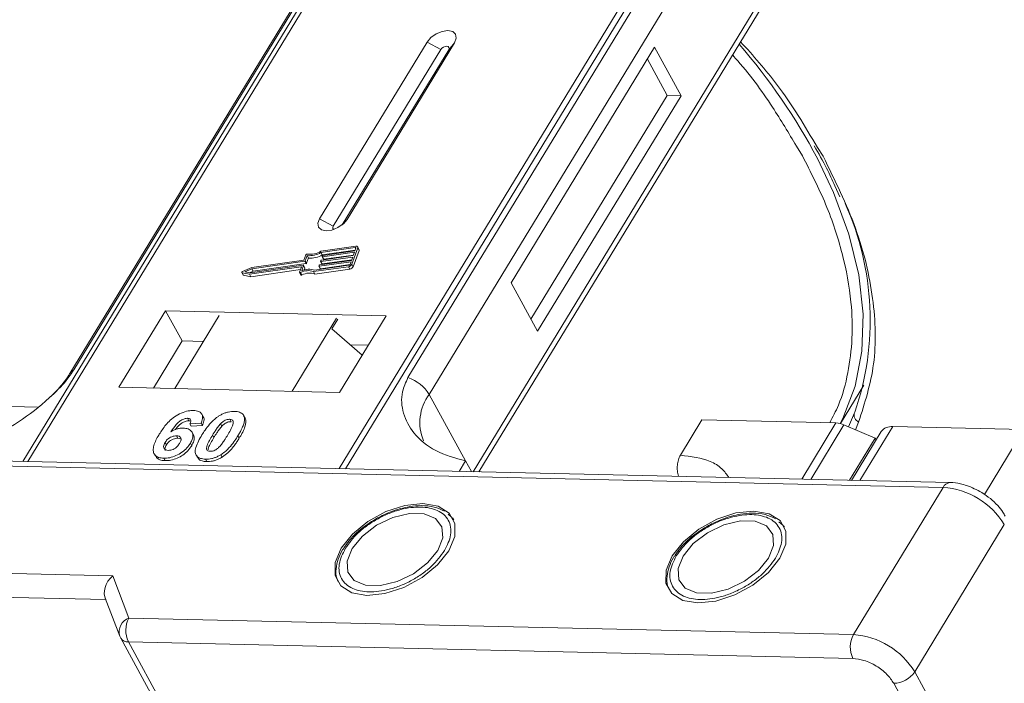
# Model space of a CAD drawing. Header units: millimetres. Extents: x 2205 to 3679, y 833 to 1866.
# Tile 70 of 86: x 3183 to 3234, y 1748 to 1783. Entities that reach past the tile are written whole.
import ezdxf

# ---------------------------------------------------------------- set-up
doc = ezdxf.new("R2010")
doc.units = ezdxf.units.MM

msp = doc.modelspace()

# ---------------------------------------------------------------- linework, layer by layer
at = {"color": 7, "linetype": 'Continuous', "lineweight": 15}
for p, q in [((3204.691, 1795.782), (3182.901, 1759.973)), ((3183.17, 1759.966), (3204.976, 1795.803)), ((3221.193, 1795.431), (3199.387, 1759.594)), ((3199.72, 1759.587), (3221.509, 1795.396)), ((3200.666, 1789.716), (3185.353, 1764.551)), ((3185.567, 1764.737), (3200.88, 1789.903)), ((3218.284, 1789.503), (3202.971, 1764.338)), ((3204.079, 1763.461), (3219.392, 1788.626)), ((3221.634, 1784.529), (3206.364, 1759.434)), ((3206.662, 1759.427), (3221.667, 1784.088)), ((3203.963, 1781.823), (3198.361, 1772.616)), ((3203.963, 1781.823), (3204.684, 1781.433)), ((3204.684, 1781.433), (3199.081, 1772.226)), ((3199.541, 1772.3), (3205.093, 1781.424)), ((3199.797, 1772.583), (3205.4, 1781.79)), ((3205.4, 1781.79), (3205.093, 1781.424)), ((3215.815, 1781.551), (3208.345, 1769.275)), ((3217.195, 1779.03), (3215.815, 1781.551)), ((3216.476, 1779.046), (3215.442, 1780.937)), ((3209.38, 1767.384), (3216.476, 1779.046)), ((3209.725, 1766.754), (3217.195, 1779.03)), ((3217.195, 1779.03), (3216.476, 1779.046)), ((3223.207, 1776.403), (3223.52, 1775.895)), ((3224.598, 1775.87), (3224.297, 1776.337)), ((3225.2, 1774.336), (3225.47, 1773.752)), ((3199.081, 1772.226), (3198.361, 1772.616)), ((3199.797, 1772.583), (3199.608, 1772.358)), ((3200.254, 1771.183), (3198.437, 1770.925)), ((3200.228, 1771.112), (3198.44, 1770.858)), ((3200.047, 1770.245), (3200.353, 1771.096)), ((3200.21, 1770.941), (3200.261, 1771.083)), ((3200.254, 1771.064), (3200.228, 1771.112)), ((3200.42, 1771.025), (3200.351, 1771.151)), ((3200.353, 1771.096), (3200.422, 1770.97)), ((3197.651, 1770.737), (3197.553, 1770.463)), ((3197.724, 1770.697), (3197.625, 1770.423)), ((3197.694, 1770.297), (3197.792, 1770.571)), ((3197.792, 1770.571), (3197.724, 1770.697)), ((3200.096, 1770.622), (3198.435, 1770.386)), ((3198.509, 1770.732), (3198.44, 1770.858)), ((3198.461, 1770.457), (3200.121, 1770.693)), ((3198.508, 1770.649), (3198.521, 1770.684)), ((3198.508, 1770.64), (3198.577, 1770.514)), ((3198.509, 1770.732), (3200.222, 1770.975)), ((3200.185, 1770.87), (3198.524, 1770.635)), ((3198.593, 1770.508), (3198.524, 1770.635)), ((3198.55, 1770.705), (3200.21, 1770.941)), ((3198.593, 1770.508), (3200.133, 1770.727)), ((3200.032, 1770.445), (3200.096, 1770.622)), ((3200.116, 1770.119), (3200.422, 1770.97)), ((3200.121, 1770.693), (3200.185, 1770.87)), ((3194.843, 1770.078), (3194.351, 1769.871)), ((3194.716, 1769.724), (3197.402, 1770.105)), ((3194.76, 1769.797), (3197.519, 1770.189)), ((3197.596, 1770.402), (3194.836, 1770.01)), ((3197.553, 1770.463), (3194.843, 1770.078)), ((3194.905, 1769.884), (3197.665, 1770.276)), ((3197.419, 1770.091), (3197.327, 1769.834)), ((3197.415, 1770.081), (3197.402, 1770.105)), ((3197.536, 1770.174), (3197.437, 1769.9)), ((3197.605, 1770.058), (3197.536, 1770.184)), ((3197.605, 1770.048), (3197.536, 1770.174)), ((3197.567, 1769.943), (3197.605, 1770.048)), ((3197.665, 1770.276), (3197.596, 1770.402)), ((3197.694, 1770.297), (3197.625, 1770.423)), ((3198.055, 1769.861), (3199.871, 1770.119)), ((3198.109, 1769.936), (3199.897, 1770.19)), ((3198.33, 1770.153), (3198.342, 1770.188)), ((3198.33, 1770.143), (3198.399, 1770.017)), ((3200.006, 1770.374), (3198.346, 1770.138)), ((3198.415, 1770.012), (3198.346, 1770.138)), ((3198.372, 1770.209), (3200.032, 1770.445)), ((3198.415, 1770.012), (3199.955, 1770.231)), ((3198.419, 1770.401), (3198.431, 1770.436)), ((3198.419, 1770.392), (3198.488, 1770.266)), ((3198.504, 1770.26), (3198.435, 1770.386)), ((3198.504, 1770.26), (3200.044, 1770.479)), ((3199.871, 1770.119), (3199.94, 1769.993)), ((3199.955, 1770.232), (3200.006, 1770.374)), ((3200.116, 1770.119), (3200.047, 1770.245)), ((3194.312, 1769.816), (3194.381, 1769.69)), ((3194.328, 1769.806), (3194.716, 1769.724)), ((3194.397, 1769.68), (3194.328, 1769.806)), ((3194.397, 1769.68), (3194.785, 1769.597)), ((3194.836, 1770.01), (3194.475, 1769.858)), ((3194.475, 1769.858), (3194.76, 1769.797)), ((3194.785, 1769.597), (3194.716, 1769.724)), ((3194.72, 1769.806), (3194.905, 1769.884)), ((3194.785, 1769.597), (3197.374, 1769.965)), ((3194.905, 1769.884), (3194.836, 1770.01)), ((3197.327, 1769.816), (3197.396, 1769.689)), ((3197.45, 1769.685), (3197.381, 1769.811)), ((3198.124, 1769.735), (3198.055, 1769.861)), ((3198.124, 1769.735), (3199.94, 1769.993)), ((3208.345, 1769.275), (3209.725, 1766.754)), ((3190.345, 1767.821), (3187.917, 1763.832)), ((3201.838, 1767.558), (3190.345, 1767.821)), ((3190.345, 1767.821), (3191.207, 1766.245)), ((3193.142, 1767.57), (3190.826, 1763.765)), ((3199.41, 1763.568), (3201.838, 1767.558)), ((3196.932, 1763.625), (3199.247, 1767.43)), ((3199.31, 1767.376), (3199.011, 1766.885)), ((3199.011, 1766.885), (3200.593, 1765.512)), ((3191.207, 1766.245), (3189.713, 1763.79)), ((3192.32, 1766.22), (3191.207, 1766.245)), ((3200.904, 1766.023), (3199.98, 1766.044)), ((3225.502, 1761.938), (3226.721, 1763.943)), ((3187.917, 1763.832), (3199.41, 1763.568)), ((3204.079, 1763.461), (3205.976, 1759.994)), ((3183.677, 1762.803), (3181.178, 1762.861)), ((3192.304, 1762.303), (3192.235, 1762.429)), ((3194.365, 1762.425), (3194.359, 1762.436)), ((3226.229, 1762.5), (3225.925, 1761.773)), ((3226.249, 1762.539), (3226.229, 1762.5)), ((3191.481, 1762.215), (3191.55, 1762.089)), ((3192.2, 1761.963), (3191.616, 1761.924)), ((3191.616, 1761.924), (3191.685, 1761.798)), ((3191.685, 1761.798), (3192.269, 1761.837)), ((3192.2, 1761.963), (3192.269, 1761.837)), ((3193.282, 1761.805), (3193.213, 1761.931)), ((3193.685, 1762.164), (3193.754, 1762.038)), ((3194.438, 1762.306), (3194.507, 1762.18)), ((3217.161, 1760.292), (3218.282, 1762.134)), ((3218.282, 1762.134), (3225.266, 1761.973)), ((3225.266, 1761.973), (3223.482, 1759.041)), ((3225.684, 1761.875), (3223.954, 1759.031)), ((3225.684, 1761.875), (3227.315, 1761.179)), ((3226.28, 1761.621), (3226.448, 1762.023)), ((3190.917, 1761.302), (3190.986, 1761.176)), ((3191.794, 1761.356), (3191.725, 1761.482)), ((3192.79, 1761.338), (3192.859, 1761.212)), ((3194.116, 1761.307), (3194.185, 1761.181)), ((3227.617, 1761.522), (3226.072, 1758.982)), ((3226.518, 1758.972), (3228.227, 1761.781)), ((3235.051, 1761.624), (3228.227, 1761.781)), ((3235.051, 1761.624), (3232.998, 1758.25)), ((3190.318, 1760.958), (3190.387, 1760.832)), ((3191.637, 1760.917), (3191.706, 1760.79)), ((3225.979, 1758.984), (3227.315, 1761.179)), ((3227.359, 1761.098), (3227.315, 1761.179)), ((3189.753, 1760.366), (3189.822, 1760.24)), ((3191.94, 1760.3), (3192.009, 1760.174)), ((3193.228, 1760.321), (3193.297, 1760.195)), ((3231.211, 1758.864), (3180.153, 1760.036)), ((3180.251, 1759.776), (3230.846, 1758.615)), ((3190.247, 1760.137), (3190.316, 1760.011)), ((3192.421, 1760.087), (3192.49, 1759.961)), ((3205.976, 1759.994), (3205.645, 1759.451)), ((3205.976, 1759.994), (3206.281, 1759.436)), ((3230.846, 1758.615), (3226.178, 1750.942)), ((3205.254, 1757.041), (3205.057, 1757.216)), ((3205.283, 1757.021), (3205.352, 1756.93)), ((3222.493, 1756.645), (3222.297, 1756.82)), ((3222.523, 1756.626), (3222.591, 1756.535)), ((3229.367, 1749.002), (3234.036, 1756.674)), ((3199.758, 1755.626), (3199.65, 1755.475)), ((3216.997, 1755.231), (3216.89, 1755.079)), ((3187.59, 1754.006), (3162.119, 1754.59)), ((3188.438, 1751.808), (3187.59, 1754.006)), ((3162.09, 1753.346), (3187.225, 1752.77)), ((3187.198, 1752.841), (3187.961, 1750.861)), ((3226.178, 1750.942), (3188.438, 1751.808)), ((3187.994, 1750.791), (3187.961, 1750.861)), ((3187.994, 1750.791), (3188.01, 1750.756)), ((3188.01, 1750.756), (3210.428, 1709.781)), ((3188.409, 1750.564), (3226.149, 1749.698)), ((3188.409, 1750.564), (3210.826, 1709.589)), ((3250.405, 1710.548), (3229.367, 1749.002)), ((3228.275, 1748.404), (3249.313, 1709.951))]:
    msp.add_line(p, q, dxfattribs=at)
at = {"color": 7, "linetype": 'Continuous', "lineweight": 15, "flags": 128}
for points in [[(3205.4, 1781.79), (3205.488, 1782.026), (3205.453, 1782.229), (3205.301, 1782.368), (3205.055, 1782.421), (3204.751, 1782.38), (3204.437, 1782.252), (3204.161, 1782.057), (3203.963, 1781.823)], [(3205.093, 1781.424), (3205.118, 1781.491), (3205.108, 1781.549), (3205.065, 1781.588), (3204.995, 1781.603), (3204.908, 1781.592), (3204.819, 1781.556), (3204.74, 1781.5), (3204.684, 1781.433)], [(3225.483, 1761.943), (3225.616, 1762.204), (3226.261, 1763.886), (3226.619, 1765.708), (3226.685, 1767.652), (3226.459, 1769.694), (3225.942, 1771.815), (3225.142, 1773.989), (3224.298, 1775.76)], [(3198.361, 1772.616), (3198.272, 1772.38), (3198.307, 1772.177), (3198.459, 1772.039), (3198.706, 1771.986), (3199.009, 1772.026), (3199.323, 1772.154), (3199.6, 1772.35), (3199.797, 1772.583)], [(3199.081, 1772.226), (3199.056, 1772.159), (3199.066, 1772.101), (3199.109, 1772.062), (3199.114, 1772.06)], [(3200.261, 1771.083), (3200.263, 1771.09), (3200.263, 1771.096), (3200.261, 1771.102), (3200.257, 1771.106), (3200.251, 1771.11), (3200.245, 1771.112), (3200.237, 1771.113), (3200.228, 1771.112)], [(3200.254, 1771.183), (3200.28, 1771.185), (3200.303, 1771.182), (3200.323, 1771.176), (3200.34, 1771.166), (3200.351, 1771.152), (3200.357, 1771.135), (3200.358, 1771.116), (3200.353, 1771.096)], [(3198.524, 1770.635), (3198.52, 1770.634), (3198.516, 1770.635), (3198.513, 1770.636), (3198.51, 1770.637), (3198.508, 1770.64), (3198.507, 1770.642), (3198.507, 1770.646), (3198.508, 1770.649)], [(3197.402, 1770.105), (3197.407, 1770.105), (3197.411, 1770.105), (3197.414, 1770.104), (3197.417, 1770.102), (3197.418, 1770.1), (3197.419, 1770.097), (3197.42, 1770.094), (3197.419, 1770.091)], [(3197.519, 1770.189), (3197.524, 1770.189), (3197.528, 1770.189), (3197.531, 1770.188), (3197.534, 1770.186), (3197.536, 1770.184), (3197.537, 1770.181), (3197.537, 1770.178), (3197.536, 1770.174)], [(3198.346, 1770.138), (3198.342, 1770.138), (3198.338, 1770.138), (3198.334, 1770.139), (3198.332, 1770.141), (3198.33, 1770.143), (3198.329, 1770.146), (3198.329, 1770.149), (3198.33, 1770.153)], [(3198.435, 1770.386), (3198.431, 1770.386), (3198.427, 1770.386), (3198.424, 1770.387), (3198.421, 1770.389), (3198.419, 1770.391), (3198.418, 1770.394), (3198.418, 1770.397), (3198.419, 1770.401)], [(3194.328, 1769.806), (3194.319, 1769.81), (3194.312, 1769.816), (3194.31, 1769.825), (3194.312, 1769.834), (3194.317, 1769.845), (3194.326, 1769.855), (3194.338, 1769.864), (3194.351, 1769.871)], [(3197.381, 1769.811), (3197.369, 1769.807), (3197.357, 1769.805), (3197.346, 1769.805), (3197.337, 1769.807), (3197.33, 1769.811), (3197.326, 1769.818), (3197.325, 1769.825), (3197.327, 1769.834)], [(3197.396, 1769.689), (3197.399, 1769.685), (3197.406, 1769.681), (3197.415, 1769.679), (3197.426, 1769.679), (3197.438, 1769.681), (3197.45, 1769.685)], [(3203.75, 1757.774), (3202.813, 1757.677), (3201.825, 1757.355), (3200.883, 1756.839), (3200.079, 1756.181), (3199.492, 1755.444), (3199.179, 1754.702), (3199.171, 1754.025), (3199.469, 1753.481), (3200.043, 1753.123), (3200.837, 1752.986), (3201.774, 1753.084), (3202.762, 1753.406), (3203.704, 1753.921), (3204.508, 1754.579), (3205.095, 1755.316), (3205.408, 1756.059), (3205.416, 1756.735), (3205.119, 1757.279), (3204.545, 1757.637), (3203.75, 1757.774)], [(3200.067, 1755.431), (3199.805, 1754.777), (3199.844, 1754.196), (3200.177, 1753.758), (3200.767, 1753.515), (3201.54, 1753.497), (3202.404, 1753.707), (3203.255, 1754.118), (3203.99, 1754.681), (3204.52, 1755.329), (3204.782, 1755.983), (3204.744, 1756.564), (3204.41, 1757.002), (3203.82, 1757.245), (3203.047, 1757.263), (3202.183, 1757.054), (3201.332, 1756.642), (3200.597, 1756.079), (3200.067, 1755.431)], [(3220.99, 1757.378), (3220.053, 1757.281), (3219.065, 1756.959), (3218.123, 1756.444), (3217.319, 1755.785), (3216.732, 1755.049), (3216.419, 1754.306), (3216.41, 1753.629), (3216.708, 1753.086), (3217.282, 1752.728), (3218.076, 1752.591), (3219.013, 1752.688), (3220.001, 1753.01), (3220.943, 1753.525), (3221.747, 1754.184), (3222.334, 1754.92), (3222.647, 1755.663), (3222.655, 1756.34), (3222.358, 1756.883), (3221.784, 1757.241), (3220.99, 1757.378)], [(3217.306, 1755.036), (3217.044, 1754.382), (3217.083, 1753.801), (3217.417, 1753.362), (3218.006, 1753.12), (3218.779, 1753.102), (3219.644, 1753.311), (3220.495, 1753.722), (3221.229, 1754.286), (3221.76, 1754.933), (3222.021, 1755.587), (3221.983, 1756.168), (3221.649, 1756.607), (3221.06, 1756.85), (3220.286, 1756.867), (3219.422, 1756.658), (3218.571, 1756.247), (3217.836, 1755.683), (3217.306, 1755.036)]]:
    msp.add_lwpolyline(points, dxfattribs=at)
at = {"color": 7, "linetype": 'Continuous', "lineweight": 15}
for centre, radius, start, end in [((3195.509, 1760.436), 32.614, 28.0253, 40.7284), ((3212.328, 1767.334), 14.723, 340.9924, 24.3504), ((3197.718, 1770.706), 0.0736, 81.7629, 154.647), ((3197.837, 1771.865), 1.173, 264.4424, 300.9301), ((3197.895, 1771.762), 0.998, 260.3986, 302.9491), ((3197.906, 1771.738), 1.173, 264.4424, 300.9301), ((3198.555, 1770.668), 0.0381, 97.4207, 153.8527), ((3200.361, 1770.996), 0.0661, 336.9348, 26.0002), ((3197.591, 1770.439), 0.0381, 277.4207, 333.8527), ((3197.595, 1770.053), 0.011, 336.9348, 26.0002), ((3197.66, 1770.313), 0.0381, 277.4207, 333.8527), ((3198.376, 1770.171), 0.0381, 97.4207, 153.8527), ((3198.466, 1770.419), 0.0381, 97.4207, 153.8527), ((3198.5, 1770.274), 0.0149, 216.6597, 287.1115), ((3198.589, 1770.523), 0.0149, 216.6597, 287.1115), ((3199.842, 1770.346), 0.229, 277.4207, 333.8527), ((3199.887, 1770.265), 0.0762, 277.4207, 333.8527), ((3199.911, 1770.22), 0.229, 277.4207, 333.8527), ((3194.4, 1769.701), 0.0212, 210.2186, 262.8226), ((3197.773, 1769.092), 0.819, 69.8549, 118.6145), ((3197.818, 1769.077), 0.907, 71.2927, 114.8085), ((3197.842, 1768.966), 0.819, 69.8549, 118.6145), ((3198.411, 1770.026), 0.0149, 216.6597, 287.1115), ((3185.765, 1764.294), 0.486, 114.0436, 148.1804), ((3202.329, 1762.388), 2.052, 31.4947, 71.765), ((3206.025, 1761.998), 2.434, 143.0587, 202.974), ((3226.601, 1762.382), 0.39, 162.4358, 246.9533), ((3225.216, 1760.82), 1.154, 66.0507, 87.522), ((3228.147, 1761.122), 0.664, 83.0653, 142.99), ((3231.231, 1758.443), 0.422, 92.683, 155.9406), ((3230.569, 1754.567), 4.057, 31.2883, 86.0774), ((3188.716, 1751.075), 0.784, 110.787, 195.8296), ((3189.624, 1751.159), 1.352, 151.2883, 206.0774), ((3188.372, 1750.998), 0.436, 213.8439, 274.842), ((3227.364, 1750.293), 1.352, 151.2883, 206.0774), ((3225.9, 1746.895), 4.057, 31.2883, 86.0774), ((3228.245, 1749.757), 1.353, 271.2925, 326.0732)]:
    msp.add_arc(centre, radius, start, end, dxfattribs=at)
msp.add_ellipse((3187.935, 1753.376), major_axis=(0.549, 0.781), ratio=0.715737, start_param=1.232087, end_param=2.802883, dxfattribs=at)
for points, knots in [([(3224.297, 1776.337), (3223.648, 1777.442), (3222.551, 1779.311), (3220.954, 1781.108), (3220.301, 1781.843)], [0, 0, 0, 0, 0.591061, 1, 1, 1, 1]), ([(3219.88, 1781.151), (3219.922, 1781.104), (3220.726, 1780.222), (3221.88, 1778.624), (3222.804, 1777.079), (3223.207, 1776.403)], [0, 0, 0, 0, 0.030404, 0.5765971, 1, 1, 1, 1]), ([(3224.131, 1776.413), (3224.357, 1776.023), (3224.761, 1775.328), (3225.066, 1774.639), (3225.2, 1774.336)], [0, 0, 0, 0, 0.560181, 1, 1, 1, 1]), ([(3223.52, 1775.895), (3223.949, 1775.05), (3224.819, 1773.334), (3225.659, 1770.772), (3226.085, 1768.438), (3226.146, 1766.368), (3225.919, 1764.571), (3225.527, 1763.095), (3225.098, 1762.283), (3224.939, 1761.981)], [0, 0, 0, 0, 0.16408, 0.333248, 0.507181, 0.643138, 0.779117, 0.917968, 1, 1, 1, 1]), ([(3226.448, 1762.023), (3226.765, 1763.006), (3227.404, 1764.986), (3227.295, 1768.43), (3226.455, 1772.088), (3225.214, 1774.616), (3224.598, 1775.87)], [0, 0, 0, 0, 0.248086, 0.5, 0.751914, 1, 1, 1, 1]), ([(3179.398, 1760.604), (3179.916, 1760.741), (3180.953, 1761.015), (3182.7, 1761.985), (3184.138, 1763.095), (3185.103, 1764.06), (3185.441, 1764.554), (3185.567, 1764.737)], [0, 0, 0, 0, 0.2490962, 0.4982428, 0.745205, 0.90541, 1, 1, 1, 1]), ([(3185.35, 1764.55), (3185.347, 1764.543), (3185.253, 1764.36), (3184.939, 1763.957), (3184.538, 1763.499), (3184.244, 1763.244), (3184.166, 1763.175)], [0, 0, 0, 0, 0.014876, 0.423831, 0.846052, 1, 1, 1, 1]), ([(3202.971, 1764.338), (3202.86, 1764.091), (3202.575, 1763.462), (3202.684, 1762.444), (3203.242, 1761.369), (3204.332, 1760.45), (3205.43, 1760.146), (3205.976, 1759.994)], [0, 0, 0, 0, 0.125713, 0.321276, 0.524466, 0.763484, 1, 1, 1, 1]), ([(3190.018, 1761.385), (3190.069, 1761.467), (3190.226, 1761.713), (3190.498, 1762.053), (3190.888, 1762.36), (3191.25, 1762.54), (3191.567, 1762.619), (3191.739, 1762.621), (3191.801, 1762.622)], [0, 0, 0, 0, 0.142337, 0.429127, 0.589943, 0.751205, 0.909895, 1, 1, 1, 1]), ([(3191.801, 1762.622), (3191.895, 1762.613), (3192.064, 1762.598), (3192.22, 1762.48), (3192.29, 1762.306), (3192.262, 1762.122), (3192.214, 1761.999), (3192.2, 1761.963)], [0, 0, 0, 0, 0.2426908, 0.4390024, 0.635006, 0.8950587, 1, 1, 1, 1]), ([(3192.241, 1761.356), (3192.292, 1761.437), (3192.409, 1761.623), (3192.658, 1761.946), (3192.916, 1762.202), (3193.106, 1762.325), (3193.127, 1762.339)], [0, 0, 0, 0, 0.237381, 0.538918, 0.949082, 1, 1, 1, 1]), ([(3193.127, 1762.339), (3193.178, 1762.369), (3193.281, 1762.43), (3193.445, 1762.498), (3193.612, 1762.546), (3193.748, 1762.567), (3193.855, 1762.574), (3193.908, 1762.573), (3193.934, 1762.573)], [0, 0, 0, 0, 0.193776, 0.3936, 0.587864, 0.788908, 0.894169, 1, 1, 1, 1]), ([(3193.934, 1762.573), (3193.981, 1762.571), (3194.076, 1762.566), (3194.202, 1762.536), (3194.31, 1762.485), (3194.377, 1762.422), (3194.417, 1762.36), (3194.431, 1762.324), (3194.438, 1762.306)], [0, 0, 0, 0, 0.192627, 0.388684, 0.582013, 0.783201, 0.891038, 1, 1, 1, 1]), ([(3191.481, 1762.215), (3191.44, 1762.212), (3191.359, 1762.207), (3191.212, 1762.148), (3191.046, 1762.045), (3190.833, 1761.825), (3190.703, 1761.641), (3190.615, 1761.515)], [0, 0, 0, 0, 0.112049, 0.22438, 0.370115, 0.570276, 1, 1, 1, 1]), ([(3190.861, 1761.633), (3190.861, 1761.633), (3190.917, 1761.711), (3191.02, 1761.83), (3191.197, 1761.977), (3191.348, 1762.054), (3191.47, 1762.087), (3191.528, 1762.088), (3191.55, 1762.089)], [0, 0, 0, 0, 0.000071, 0.368569, 0.571075, 0.774891, 0.911654, 1, 1, 1, 1]), ([(3191.616, 1761.924), (3191.636, 1761.972), (3191.667, 1762.047), (3191.656, 1762.137), (3191.611, 1762.189), (3191.545, 1762.211), (3191.499, 1762.214), (3191.481, 1762.215)], [0, 0, 0, 0, 0.33384, 0.524547, 0.716372, 0.891824, 1, 1, 1, 1]), ([(3191.55, 1762.089), (3191.589, 1762.087), (3191.633, 1762.086), (3191.657, 1762.067), (3191.66, 1762.065)], [0, 0, 0, 0, 0.900108, 1, 1, 1, 1]), ([(3192.269, 1761.837), (3192.296, 1761.917), (3192.351, 1762.078), (3192.357, 1762.245), (3192.304, 1762.298), (3192.301, 1762.301)], [0, 0, 0, 0, 0.4817849, 0.9693075, 1, 1, 1, 1]), ([(3192.79, 1761.338), (3192.816, 1761.379), (3192.866, 1761.461), (3192.938, 1761.572), (3193.005, 1761.671), (3193.069, 1761.758), (3193.135, 1761.845), (3193.187, 1761.902), (3193.213, 1761.931)], [0, 0, 0, 0, 0.20527, 0.410616, 0.557148, 0.703844, 0.851475, 1, 1, 1, 1]), ([(3193.213, 1761.931), (3193.256, 1761.973), (3193.325, 1762.041), (3193.45, 1762.116), (3193.564, 1762.155), (3193.641, 1762.164), (3193.681, 1762.164), (3193.685, 1762.164)], [0, 0, 0, 0, 0.334804, 0.542561, 0.750382, 0.970721, 1, 1, 1, 1]), ([(3193.282, 1761.805), (3193.325, 1761.847), (3193.394, 1761.915), (3193.519, 1761.99), (3193.633, 1762.029), (3193.71, 1762.037), (3193.75, 1762.038), (3193.754, 1762.038)], [0, 0, 0, 0, 0.334804, 0.542561, 0.750382, 0.970721, 1, 1, 1, 1]), ([(3193.685, 1762.164), (3193.724, 1762.16), (3193.793, 1762.152), (3193.858, 1762.104), (3193.884, 1762.016), (3193.855, 1761.848), (3193.733, 1761.604), (3193.621, 1761.415), (3193.564, 1761.32)], [0, 0, 0, 0, 0.105646, 0.186221, 0.267042, 0.431541, 0.712708, 1, 1, 1, 1]), ([(3194.438, 1762.306), (3194.446, 1762.272), (3194.462, 1762.204), (3194.451, 1762.059), (3194.405, 1761.877), (3194.318, 1761.673), (3194.22, 1761.482), (3194.151, 1761.366), (3194.116, 1761.307)], [0, 0, 0, 0, 0.118432, 0.239329, 0.449434, 0.664178, 0.83182, 1, 1, 1, 1]), ([(3194.185, 1761.181), (3194.234, 1761.263), (3194.341, 1761.446), (3194.477, 1761.748), (3194.545, 1762.009), (3194.515, 1762.145), (3194.507, 1762.18)], [0, 0, 0, 0, 0.2367747, 0.5279276, 0.8783337, 1, 1, 1, 1]), ([(3194.507, 1762.18), (3194.495, 1762.212), (3194.477, 1762.26), (3194.438, 1762.296), (3194.425, 1762.308)], [0, 0, 0, 0, 0.667997, 1, 1, 1, 1]), ([(3190.247, 1760.137), (3190.153, 1760.145), (3189.966, 1760.163), (3189.783, 1760.292), (3189.687, 1760.484), (3189.715, 1760.817), (3189.866, 1761.131), (3189.996, 1761.349), (3190.018, 1761.385)], [0, 0, 0, 0, 0.148269, 0.297647, 0.442421, 0.607851, 0.935658, 1, 1, 1, 1]), ([(3190.318, 1760.958), (3190.352, 1761.008), (3190.409, 1761.092), (3190.538, 1761.194), (3190.666, 1761.259), (3190.798, 1761.299), (3190.878, 1761.301), (3190.917, 1761.302)], [0, 0, 0, 0, 0.276721, 0.45687, 0.637007, 0.824068, 1, 1, 1, 1]), ([(3190.615, 1761.515), (3190.666, 1761.544), (3190.77, 1761.603), (3190.909, 1761.657), (3191.019, 1761.685), (3191.101, 1761.701), (3191.181, 1761.709), (3191.233, 1761.709), (3191.259, 1761.709)], [0, 0, 0, 0, 0.243654, 0.49576, 0.617892, 0.741503, 0.870025, 1, 1, 1, 1]), ([(3190.917, 1761.302), (3190.963, 1761.298), (3191.049, 1761.29), (3191.129, 1761.229), (3191.164, 1761.144), (3191.14, 1761.03), (3191.094, 1760.948), (3191.07, 1760.905)], [0, 0, 0, 0, 0.213757, 0.394944, 0.576585, 0.777311, 1, 1, 1, 1]), ([(3191.259, 1761.709), (3191.352, 1761.699), (3191.538, 1761.68), (3191.708, 1761.541), (3191.786, 1761.352), (3191.756, 1761.133), (3191.674, 1760.983), (3191.637, 1760.917)], [0, 0, 0, 0, 0.210216, 0.421975, 0.620016, 0.831037, 1, 1, 1, 1]), ([(3191.706, 1760.79), (3191.75, 1760.873), (3191.836, 1761.038), (3191.856, 1761.237), (3191.801, 1761.323), (3191.783, 1761.35)], [0, 0, 0, 0, 0.401791, 0.807526, 1, 1, 1, 1]), ([(3192.421, 1760.087), (3192.328, 1760.095), (3192.14, 1760.112), (3191.96, 1760.24), (3191.87, 1760.437), (3191.931, 1760.816), (3192.114, 1761.135), (3192.241, 1761.356)], [0, 0, 0, 0, 0.1475277, 0.2965695, 0.43214, 0.6087374, 1, 1, 1, 1]), ([(3192.67, 1760.496), (3192.624, 1760.502), (3192.55, 1760.512), (3192.49, 1760.567), (3192.472, 1760.661), (3192.507, 1760.83), (3192.631, 1761.069), (3192.737, 1761.248), (3192.79, 1761.338)], [0, 0, 0, 0, 0.125351, 0.202197, 0.279182, 0.459742, 0.727968, 1, 1, 1, 1]), ([(3192.859, 1761.212), (3192.884, 1761.253), (3192.935, 1761.335), (3193.007, 1761.446), (3193.074, 1761.545), (3193.138, 1761.632), (3193.204, 1761.719), (3193.256, 1761.776), (3193.282, 1761.805)], [0, 0, 0, 0, 0.20527, 0.410616, 0.557148, 0.703844, 0.851475, 1, 1, 1, 1]), ([(3193.564, 1761.32), (3193.539, 1761.279), (3193.488, 1761.197), (3193.416, 1761.087), (3193.349, 1760.988), (3193.286, 1760.901), (3193.22, 1760.814), (3193.168, 1760.758), (3193.142, 1760.729)], [0, 0, 0, 0, 0.205942, 0.411959, 0.558149, 0.704502, 0.851801, 1, 1, 1, 1]), ([(3194.116, 1761.307), (3194.065, 1761.226), (3193.948, 1761.039), (3193.703, 1760.721), (3193.446, 1760.464), (3193.255, 1760.339), (3193.228, 1760.321)], [0, 0, 0, 0, 0.236629, 0.537361, 0.932986, 1, 1, 1, 1]), ([(3190.485, 1760.546), (3190.439, 1760.552), (3190.346, 1760.563), (3190.263, 1760.637), (3190.231, 1760.736), (3190.258, 1760.849), (3190.298, 1760.922), (3190.318, 1760.958)], [0, 0, 0, 0, 0.207905, 0.419981, 0.630626, 0.821735, 1, 1, 1, 1]), ([(3191.637, 1760.917), (3191.582, 1760.834), (3191.47, 1760.669), (3191.208, 1760.437), (3190.891, 1760.258), (3190.552, 1760.147), (3190.349, 1760.14), (3190.247, 1760.137)], [0, 0, 0, 0, 0.197831, 0.3973, 0.59891, 0.798741, 1, 1, 1, 1]), ([(3190.332, 1760.542), (3190.322, 1760.566), (3190.299, 1760.619), (3190.328, 1760.723), (3190.368, 1760.796), (3190.387, 1760.832)], [0, 0, 0, 0, 0.296139, 0.660307, 1, 1, 1, 1]), ([(3190.316, 1760.011), (3190.416, 1760.014), (3190.618, 1760.021), (3190.947, 1760.127), (3191.258, 1760.299), (3191.528, 1760.529), (3191.646, 1760.702), (3191.706, 1760.79)], [0, 0, 0, 0, 0.198208, 0.398397, 0.584963, 0.787074, 1, 1, 1, 1]), ([(3190.387, 1760.832), (3190.421, 1760.882), (3190.478, 1760.966), (3190.607, 1761.068), (3190.735, 1761.133), (3190.867, 1761.173), (3190.947, 1761.175), (3190.986, 1761.176)], [0, 0, 0, 0, 0.276721, 0.45687, 0.637007, 0.824068, 1, 1, 1, 1]), ([(3191.07, 1760.905), (3191.035, 1760.853), (3190.979, 1760.768), (3190.86, 1760.659), (3190.74, 1760.594), (3190.609, 1760.551), (3190.529, 1760.548), (3190.485, 1760.546)], [0, 0, 0, 0, 0.288697, 0.463553, 0.639942, 0.801808, 1, 1, 1, 1]), ([(3190.986, 1761.176), (3191.034, 1761.173), (3191.102, 1761.169), (3191.141, 1761.137), (3191.152, 1761.128)], [0, 0, 0, 0, 0.7157183, 1, 1, 1, 1]), ([(3192.562, 1760.58), (3192.565, 1760.612), (3192.58, 1760.727), (3192.703, 1760.944), (3192.807, 1761.122), (3192.859, 1761.212)], [0, 0, 0, 0, 0.159501, 0.57679, 1, 1, 1, 1]), ([(3193.297, 1760.195), (3193.345, 1760.228), (3193.443, 1760.294), (3193.607, 1760.434), (3193.783, 1760.616), (3193.944, 1760.819), (3194.077, 1761.008), (3194.149, 1761.124), (3194.185, 1761.181)], [0, 0, 0, 0, 0.11827, 0.23888, 0.450732, 0.667209, 0.83334, 1, 1, 1, 1]), ([(3193.228, 1760.321), (3193.177, 1760.291), (3193.074, 1760.23), (3192.91, 1760.162), (3192.743, 1760.114), (3192.608, 1760.093), (3192.5, 1760.086), (3192.448, 1760.087), (3192.421, 1760.087)], [0, 0, 0, 0, 0.193769, 0.393564, 0.587886, 0.789131, 0.894283, 1, 1, 1, 1]), ([(3193.142, 1760.729), (3193.099, 1760.687), (3193.03, 1760.62), (3192.906, 1760.544), (3192.794, 1760.506), (3192.716, 1760.496), (3192.676, 1760.496), (3192.67, 1760.496)], [0, 0, 0, 0, 0.333678, 0.540413, 0.747264, 0.961209, 1, 1, 1, 1]), ([(3217.161, 1760.292), (3217.123, 1760.216), (3217.047, 1760.065), (3216.994, 1759.771), (3216.999, 1759.475), (3217.034, 1759.275), (3217.07, 1759.193), (3217.071, 1759.189)], [0, 0, 0, 0, 0.2465846, 0.4931691, 0.7397537, 0.9863383, 1, 1, 1, 1]), ([(3219.687, 1759.129), (3219.575, 1759.287), (3219.335, 1759.628), (3218.563, 1760.119), (3217.713, 1760.224), (3217.161, 1760.292)], [0, 0, 0, 0, 0.232888, 0.501331, 1, 1, 1, 1]), ([(3189.832, 1760.247), (3189.861, 1760.199), (3189.927, 1760.089), (3190.119, 1760.022), (3190.267, 1760.013), (3190.316, 1760.011)], [0, 0, 0, 0, 0.338595, 0.784132, 1, 1, 1, 1]), ([(3192.022, 1760.182), (3192.042, 1760.144), (3192.096, 1760.046), (3192.274, 1759.976), (3192.428, 1759.965), (3192.49, 1759.961)], [0, 0, 0, 0, 0.2754092, 0.7103646, 1, 1, 1, 1]), ([(3192.49, 1759.961), (3192.539, 1759.961), (3192.637, 1759.962), (3192.796, 1759.985), (3192.962, 1760.029), (3193.102, 1760.086), (3193.214, 1760.145), (3193.269, 1760.178), (3193.297, 1760.195)], [0, 0, 0, 0, 0.193594, 0.390501, 0.584817, 0.78683, 0.892868, 1, 1, 1, 1]), ([(3232.866, 1758.343), (3232.603, 1758.483), (3232.237, 1758.677), (3231.682, 1758.817), (3231.391, 1758.877), (3231.218, 1758.863), (3231.212, 1758.862)], [0, 0, 0, 0, 0.488444, 0.677599, 0.988653, 1, 1, 1, 1]), ([(3234.076, 1757.11), (3234.041, 1757.18), (3233.943, 1757.377), (3233.683, 1757.688), (3233.32, 1758.043), (3233.018, 1758.243), (3232.866, 1758.343)], [0, 0, 0, 0, 0.144277, 0.402847, 0.700432, 1, 1, 1, 1]), ([(3199.708, 1755.439), (3199.911, 1755.717), (3200.226, 1756.144), (3200.861, 1756.652), (3201.409, 1756.995), (3201.996, 1757.273), (3202.76, 1757.526), (3203.671, 1757.643), (3204.415, 1757.488), (3204.856, 1757.208), (3205.092, 1756.911), (3205.213, 1756.552), (3205.221, 1756.03), (3205.014, 1755.599), (3204.879, 1755.321)], [0, 0, 0, 0, 0.119721, 0.184837, 0.25, 0.315115, 0.380279, 0.5, 0.619721, 0.684837, 0.75, 0.815115, 0.880279, 1, 1, 1, 1]), ([(3204.878, 1757.376), (3204.706, 1757.457), (3204.349, 1757.625), (3203.715, 1757.685), (3203.109, 1757.634), (3202.559, 1757.513), (3201.992, 1757.328), (3201.603, 1757.133), (3201.393, 1757.027)], [0, 0, 0, 0, 0.19129, 0.397064, 0.559818, 0.686756, 0.830295, 1, 1, 1, 1]), ([(3216.947, 1755.044), (3217.151, 1755.321), (3217.465, 1755.749), (3218.101, 1756.256), (3218.649, 1756.6), (3219.235, 1756.878), (3220, 1757.13), (3220.91, 1757.248), (3221.654, 1757.092), (3222.095, 1756.812), (3222.331, 1756.515), (3222.452, 1756.157), (3222.461, 1755.634), (3222.253, 1755.204), (3222.119, 1754.925)], [0, 0, 0, 0, 0.119721, 0.184837, 0.25, 0.315115, 0.380279, 0.5, 0.619721, 0.684837, 0.75, 0.815115, 0.880279, 1, 1, 1, 1]), ([(3222.117, 1756.98), (3221.945, 1757.061), (3221.589, 1757.23), (3220.954, 1757.289), (3220.348, 1757.239), (3219.798, 1757.118), (3219.231, 1756.932), (3218.842, 1756.737), (3218.632, 1756.631)], [0, 0, 0, 0, 0.19129, 0.397064, 0.559818, 0.686756, 0.830295, 1, 1, 1, 1]), ([(3201.393, 1757.027), (3201.111, 1756.856), (3200.717, 1756.616), (3200.233, 1756.19), (3199.945, 1755.902), (3199.8, 1755.688), (3199.758, 1755.626)], [0, 0, 0, 0, 0.431946, 0.604262, 0.884419, 1, 1, 1, 1]), ([(3218.632, 1756.631), (3218.35, 1756.46), (3217.957, 1756.22), (3217.472, 1755.795), (3217.184, 1755.506), (3217.039, 1755.293), (3216.997, 1755.231)], [0, 0, 0, 0, 0.4319464, 0.6042616, 0.8844186, 1, 1, 1, 1]), ([(3199.65, 1755.475), (3199.622, 1755.436), (3199.479, 1755.24), (3199.319, 1754.867), (3199.205, 1754.368), (3199.207, 1753.949), (3199.319, 1753.738), (3199.355, 1753.669)], [0, 0, 0, 0, 0.062547, 0.320218, 0.586185, 0.865747, 1, 1, 1, 1]), ([(3204.879, 1755.321), (3204.676, 1755.044), (3204.361, 1754.616), (3203.726, 1754.108), (3203.178, 1753.765), (3202.591, 1753.487), (3201.827, 1753.234), (3200.916, 1753.117), (3200.172, 1753.272), (3199.732, 1753.552), (3199.495, 1753.849), (3199.374, 1754.208), (3199.366, 1754.73), (3199.573, 1755.161), (3199.708, 1755.439)], [0, 0, 0, 0, 0.119721, 0.184837, 0.25, 0.315115, 0.380279, 0.5, 0.619721, 0.684837, 0.75, 0.815115, 0.880279, 1, 1, 1, 1]), ([(3216.89, 1755.079), (3216.862, 1755.041), (3216.719, 1754.844), (3216.558, 1754.471), (3216.445, 1753.973), (3216.444, 1753.566), (3216.548, 1753.366), (3216.578, 1753.309)], [0, 0, 0, 0, 0.06399, 0.327606, 0.599709, 0.88572, 1, 1, 1, 1]), ([(3222.119, 1754.925), (3221.915, 1754.648), (3221.6, 1754.22), (3220.965, 1753.713), (3220.417, 1753.369), (3219.831, 1753.091), (3219.066, 1752.839), (3218.156, 1752.721), (3217.412, 1752.877), (3216.971, 1753.157), (3216.734, 1753.454), (3216.614, 1753.812), (3216.605, 1754.335), (3216.813, 1754.765), (3216.947, 1755.044)], [0, 0, 0, 0, 0.119721, 0.184837, 0.25, 0.315115, 0.380279, 0.5, 0.619721, 0.684837, 0.75, 0.815115, 0.880279, 1, 1, 1, 1]), ([(3184.376, 1712.157), (3183.411, 1712.208), (3181.451, 1712.312), (3178.293, 1712.87), (3175.243, 1713.675), (3172.38, 1714.668), (3169.75, 1715.768), (3167.137, 1717.052), (3163.719, 1718.995), (3160.49, 1721.234), (3157.569, 1723.68), (3155.371, 1725.766), (3153.248, 1728.105), (3151.321, 1730.653), (3149.765, 1733.181), (3148.559, 1735.701), (3147.712, 1738.224), (3147.297, 1740.524), (3147.239, 1742.561), (3147.453, 1744.336), (3147.936, 1746.002), (3148.942, 1748.046), (3150.466, 1749.769), (3152.441, 1751.113), (3154.277, 1751.999), (3156.512, 1752.683), (3159.132, 1753.108), (3161.026, 1753.124), (3161.959, 1753.131)], [0, 0, 0, 0, 0.038823, 0.07885, 0.119997, 0.152169, 0.184336, 0.217193, 0.250044, 0.315664, 0.347836, 0.380003, 0.421155, 0.461181, 0.5, 0.538824, 0.57885, 0.619997, 0.652169, 0.684336, 0.717193, 0.750044, 0.815664, 0.847836, 0.880003, 0.921155, 0.961179, 1, 1, 1, 1]), ([(3226.149, 1749.698), (3226.339, 1749.677), (3226.632, 1749.644), (3227.053, 1749.48), (3227.371, 1749.312), (3227.666, 1749.107), (3228.006, 1748.809), (3228.169, 1748.563), (3228.275, 1748.404)], [0, 0, 0, 0, 0.239443, 0.369807, 0.5, 0.630364, 0.760557, 1, 1, 1, 1])]:
    msp.add_open_spline(points, degree=3, knots=knots, dxfattribs=at)

doc.saveas('drawing.dxf')
